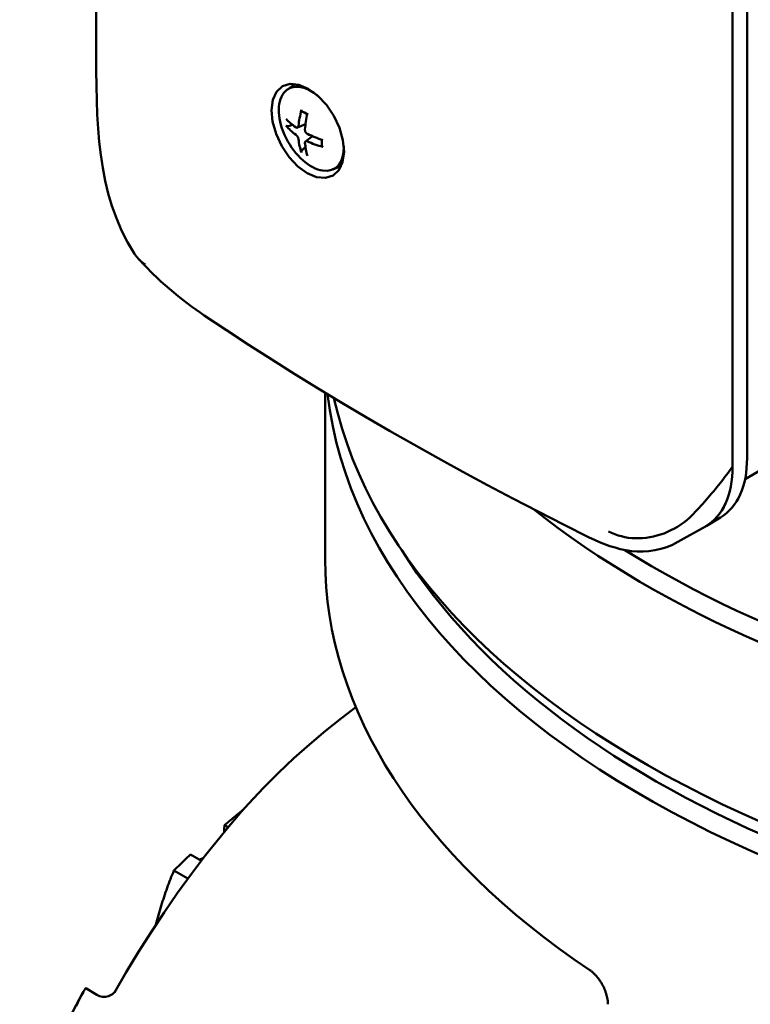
# Model space of a CAD drawing. Header units: millimetres. Extents: x 185 to 1856, y 145 to 1263.
# Tile 50 of 69: x 1575 to 1628, y 656 to 728. Entities that reach past the tile are written whole.
import ezdxf

# ---------------------------------------------------------------- set-up
doc = ezdxf.new("R2010")
doc.units = ezdxf.units.MM
doc.header["$LTSCALE"] = 5
doc.layers.add('Sichtbare Kanten(DIN)', color=7, linetype='Continuous', lineweight=50)

msp = doc.modelspace()

# ---------------------------------------------------------------- linework, layer by layer
at = {"layer": 'Sichtbare Kanten(DIN)'}
for p, q in [((1628.237, 695.699), (1628.237, 764.373)), ((1627.18, 763.753), (1627.18, 695.08)), ((1627.18, 763.753), (1627.18, 695.079)), ((1594.593, 722.608), (1595.188, 723.041)), ((1594.687, 719.958), (1595.014, 720.043)), ((1595.363, 719.851), (1595.946, 720.108)), ((1595.947, 718.842), (1596.464, 719.218)), ((1595.939, 718.438), (1595.702, 718.198)), ((1597.942, 716.791), (1598.569, 717.067)), ((1639.916, 701.14), (1628.088, 694.159)), ((1597.385, 688.316), (1597.385, 700.475)), ((1626.292, 691.358), (1625.233, 690.732)), ((1625.182, 690.703), (1623.179, 689.57)), ((1598.578, 676.682), (1599.628, 677.482)), ((1590.024, 668.879), (1590.295, 668.723)), ((1587.533, 666.732), (1588.33, 666.273)), ((1586.327, 665.553), (1587.349, 664.965)), ((1579.876, 656.964), (1580.688, 656.458))]:
    msp.add_line(p, q, dxfattribs=at)
at = {"layer": 'Sichtbare Kanten(DIN)', "flags": 128}
for points in [[(1580.637, 726.31), (1580.637, 728.067), (1580.638, 729.837), (1580.64, 731.619), (1580.643, 733.413), (1580.658, 737.034), (1580.686, 740.696), (1580.732, 744.395), (1580.799, 748.127), (1580.892, 751.888), (1581.016, 755.675), (1581.175, 759.482), (1581.372, 763.306), (1581.614, 767.145), (1581.907, 770.996), (1582.255, 774.854), (1582.664, 778.716), (1583.138, 782.577), (1583.682, 786.433)], [(1583.437, 710.636), (1582.938, 711.474), (1582.5, 712.337), (1582.119, 713.221), (1581.794, 714.124), (1581.521, 715.041), (1581.296, 715.97), (1581.116, 716.907), (1580.975, 717.853), (1580.865, 718.815), (1580.782, 719.798), (1580.722, 720.804), (1580.681, 721.837), (1580.656, 722.9), (1580.643, 723.998), (1580.638, 725.133), (1580.637, 726.31)], [(1596.069, 716.519), (1595.384, 717.019), (1594.749, 717.697), (1594.207, 718.505), (1593.795, 719.387), (1593.541, 720.286), (1593.461, 721.137), (1593.562, 721.884), (1593.836, 722.477), (1594.265, 722.873), (1594.82, 723.047), (1595.463, 722.987), (1596.15, 722.697), (1596.835, 722.197), (1597.472, 721.52), (1598.015, 720.713), (1598.429, 719.832), (1598.684, 718.934), (1598.764, 718.083), (1598.663, 717.335), (1598.388, 716.742), (1597.957, 716.345), (1597.401, 716.17), (1596.756, 716.229), (1596.069, 716.519)], [(1595.684, 721.038), (1595.68, 721.039), (1595.676, 721.041), (1595.673, 721.043), (1595.669, 721.046), (1595.666, 721.049), (1595.663, 721.052), (1595.66, 721.055), (1595.658, 721.059), (1595.656, 721.063), (1595.654, 721.067), (1595.652, 721.071), (1595.651, 721.075), (1595.649, 721.08), (1595.648, 721.085), (1595.647, 721.09), (1595.647, 721.096), (1595.647, 721.101), (1595.647, 721.106), (1595.647, 721.111), (1595.648, 721.117), (1595.648, 721.123), (1595.649, 721.129), (1595.651, 721.135), (1595.652, 721.141)], [(1595.684, 721.038), (1595.872, 720.949), (1596.065, 720.824)], [(1594.687, 719.958), (1594.679, 719.956), (1594.671, 719.954), (1594.663, 719.953), (1594.655, 719.952), (1594.647, 719.951), (1594.64, 719.951), (1594.632, 719.951), (1594.624, 719.951), (1594.616, 719.952), (1594.608, 719.953), (1594.601, 719.954), (1594.594, 719.955), (1594.587, 719.957), (1594.58, 719.959), (1594.573, 719.962), (1594.566, 719.964), (1594.56, 719.967), (1594.554, 719.97), (1594.548, 719.973), (1594.543, 719.977), (1594.538, 719.98), (1594.534, 719.984), (1594.529, 719.988), (1594.525, 719.993)], [(1595.433, 719.976), (1595.432, 719.963), (1595.429, 719.949), (1595.426, 719.937), (1595.423, 719.924), (1595.418, 719.913), (1595.413, 719.902), (1595.408, 719.892), (1595.401, 719.882), (1595.395, 719.874), (1595.387, 719.867), (1595.38, 719.861), (1595.372, 719.855), (1595.363, 719.851), (1595.355, 719.848), (1595.345, 719.846), (1595.336, 719.844), (1595.326, 719.844), (1595.315, 719.845), (1595.305, 719.847), (1595.294, 719.849), (1595.283, 719.853), (1595.273, 719.858), (1595.262, 719.864), (1595.252, 719.871)], [(1596.089, 719.388), (1596.077, 719.395), (1596.064, 719.402), (1596.052, 719.411), (1596.039, 719.42), (1596.027, 719.431), (1596.015, 719.442), (1596.003, 719.453), (1595.992, 719.466), (1595.982, 719.479), (1595.972, 719.492), (1595.963, 719.506), (1595.954, 719.52), (1595.947, 719.534), (1595.939, 719.549), (1595.933, 719.564), (1595.927, 719.58), (1595.921, 719.596), (1595.917, 719.611), (1595.913, 719.627), (1595.91, 719.643), (1595.908, 719.659), (1595.907, 719.674), (1595.907, 719.689), (1595.908, 719.703)], [(1595.252, 719.322), (1595.262, 719.314), (1595.272, 719.306), (1595.283, 719.296), (1595.294, 719.286), (1595.305, 719.274), (1595.315, 719.262), (1595.325, 719.25), (1595.336, 719.237), (1595.345, 719.224), (1595.355, 719.21), (1595.363, 719.196), (1595.372, 719.182), (1595.38, 719.168), (1595.387, 719.153), (1595.394, 719.138), (1595.401, 719.123), (1595.407, 719.108), (1595.413, 719.093), (1595.418, 719.078), (1595.423, 719.063), (1595.426, 719.048), (1595.429, 719.034), (1595.432, 719.02), (1595.433, 719.008)], [(1597.138, 718.966), (1597.15, 718.735), (1597.133, 718.527)], [(1595.652, 718.041), (1595.65, 718.046), (1595.649, 718.052), (1595.648, 718.058), (1595.647, 718.064), (1595.647, 718.071), (1595.647, 718.077), (1595.647, 718.084), (1595.648, 718.09), (1595.649, 718.098), (1595.65, 718.105), (1595.652, 718.112), (1595.654, 718.119), (1595.656, 718.126), (1595.659, 718.133), (1595.662, 718.14), (1595.666, 718.147), (1595.669, 718.154), (1595.673, 718.161), (1595.677, 718.167), (1595.682, 718.174), (1595.687, 718.18), (1595.692, 718.186), (1595.697, 718.193), (1595.702, 718.198)], [(1595.908, 718.734), (1595.907, 718.747), (1595.907, 718.759), (1595.908, 718.77), (1595.91, 718.782), (1595.913, 718.792), (1595.917, 718.803), (1595.921, 718.812), (1595.927, 718.821), (1595.933, 718.828), (1595.939, 718.835), (1595.947, 718.841), (1595.954, 718.846), (1595.963, 718.851), (1595.972, 718.854), (1595.982, 718.857), (1595.992, 718.859), (1596.003, 718.86), (1596.015, 718.859), (1596.027, 718.858), (1596.039, 718.856), (1596.051, 718.853), (1596.064, 718.85), (1596.077, 718.845), (1596.089, 718.84)], [(1597.207, 718.448), (1597.201, 718.45), (1597.195, 718.452), (1597.189, 718.454), (1597.184, 718.456), (1597.179, 718.459), (1597.174, 718.461), (1597.169, 718.464), (1597.165, 718.467), (1597.161, 718.47), (1597.156, 718.473), (1597.153, 718.476), (1597.149, 718.48), (1597.146, 718.483), (1597.143, 718.487), (1597.141, 718.49), (1597.139, 718.494), (1597.137, 718.498), (1597.135, 718.502), (1597.134, 718.506), (1597.133, 718.511), (1597.133, 718.515), (1597.132, 718.519), (1597.133, 718.523), (1597.133, 718.527)], [(1584.225, 709.843), (1584.186, 709.869), (1584.147, 709.896), (1584.109, 709.923), (1584.071, 709.952), (1584.034, 709.98), (1583.997, 710.01), (1583.961, 710.04), (1583.926, 710.07), (1583.891, 710.101), (1583.857, 710.133), (1583.823, 710.165), (1583.79, 710.198), (1583.757, 710.232), (1583.725, 710.266), (1583.693, 710.3), (1583.663, 710.335), (1583.632, 710.371), (1583.603, 710.407), (1583.573, 710.444), (1583.545, 710.482), (1583.517, 710.52), (1583.49, 710.558), (1583.463, 710.597), (1583.437, 710.636)], [(1588.542, 706.121), (1588.239, 706.328), (1587.928, 706.548), (1587.611, 706.781), (1587.289, 707.023), (1586.966, 707.274), (1586.642, 707.531), (1586.319, 707.796), (1585.998, 708.066), (1585.682, 708.34), (1585.373, 708.616), (1585.071, 708.894), (1584.776, 709.175), (1584.212, 709.74), (1583.686, 710.308)], [(1616.696, 689.906), (1614.815, 690.843), (1612.95, 691.791), (1611.1, 692.749), (1609.265, 693.718), (1607.446, 694.697), (1605.643, 695.687), (1603.856, 696.687), (1602.086, 697.697), (1600.332, 698.717), (1598.595, 699.746), (1596.875, 700.785), (1595.173, 701.834), (1593.488, 702.892), (1591.821, 703.959), (1590.172, 705.035), (1588.542, 706.121)], [(1627.18, 695.08), (1627.07, 694.929), (1626.959, 694.778), (1626.846, 694.626), (1626.732, 694.475), (1626.617, 694.323), (1626.5, 694.171), (1626.381, 694.02), (1626.262, 693.868), (1626.141, 693.716), (1626.018, 693.565), (1625.894, 693.413), (1625.769, 693.262), (1625.643, 693.111), (1625.515, 692.96), (1625.386, 692.81), (1625.256, 692.66), (1625.124, 692.51), (1624.991, 692.36), (1624.857, 692.212), (1624.722, 692.063), (1624.586, 691.916), (1624.448, 691.768), (1624.309, 691.622), (1624.169, 691.476)], [(1618.105, 690.332), (1618.329, 690.225), (1618.561, 690.131), (1618.798, 690.049), (1619.042, 689.98), (1619.291, 689.924), (1619.544, 689.881), (1619.801, 689.852), (1620.061, 689.837), (1620.323, 689.835), (1620.588, 689.847), (1620.854, 689.872), (1621.119, 689.911), (1621.383, 689.963), (1621.646, 690.029), (1621.906, 690.107), (1622.165, 690.198), (1622.42, 690.302), (1622.67, 690.418), (1622.915, 690.546), (1623.154, 690.685), (1623.386, 690.835), (1623.611, 690.996), (1623.828, 691.167), (1624.037, 691.347)], [(1624.169, 691.476), (1624.164, 691.47), (1624.158, 691.465), (1624.153, 691.459), (1624.148, 691.454), (1624.142, 691.448), (1624.137, 691.443), (1624.131, 691.437), (1624.126, 691.432), (1624.12, 691.427), (1624.115, 691.421), (1624.109, 691.416), (1624.104, 691.41), (1624.098, 691.405), (1624.093, 691.4), (1624.087, 691.394), (1624.082, 691.389), (1624.076, 691.384), (1624.071, 691.379), (1624.065, 691.373), (1624.059, 691.368), (1624.054, 691.363), (1624.048, 691.358), (1624.042, 691.352), (1624.037, 691.347)], [(1623.179, 689.57), (1622.777, 689.365), (1622.36, 689.195), (1621.932, 689.06), (1621.498, 688.961), (1621.062, 688.899), (1620.626, 688.87), (1620.195, 688.874), (1619.774, 688.907), (1619.365, 688.967), (1618.966, 689.049), (1618.577, 689.152), (1618.197, 689.272), (1617.448, 689.559), (1617.073, 689.725), (1616.696, 689.906)], [(1581.975, 656.643), (1582.842, 658.132), (1583.736, 659.605), (1584.658, 661.06), (1585.608, 662.496), (1586.593, 663.917), (1587.607, 665.315), (1588.123, 666.003), (1588.644, 666.68), (1589.167, 667.345), (1589.694, 667.998), (1590.222, 668.635), (1590.75, 669.257), (1591.278, 669.86), (1591.806, 670.446), (1592.881, 671.59), (1593.979, 672.694), (1595.1, 673.757), (1596.24, 674.777), (1597.4, 675.752), (1598.578, 676.682)], [(1590.024, 668.879), (1590.082, 668.928), (1590.14, 668.976), (1590.198, 669.025), (1590.256, 669.073), (1590.314, 669.122), (1590.372, 669.17), (1590.43, 669.218), (1590.489, 669.267), (1590.547, 669.315), (1590.606, 669.363), (1590.664, 669.412), (1590.723, 669.46), (1590.782, 669.508), (1590.841, 669.556), (1590.9, 669.604), (1590.959, 669.653), (1591.018, 669.701), (1591.077, 669.749), (1591.137, 669.797), (1591.196, 669.844), (1591.256, 669.892), (1591.315, 669.94), (1591.375, 669.988), (1591.435, 670.036)], [(1589.987, 668.354), (1589.988, 668.376), (1589.989, 668.398), (1589.99, 668.42), (1589.992, 668.442), (1589.993, 668.465), (1589.994, 668.487), (1589.996, 668.509), (1589.997, 668.531), (1589.998, 668.553), (1590, 668.575), (1590.001, 668.597), (1590.003, 668.618), (1590.004, 668.64), (1590.006, 668.662), (1590.008, 668.684), (1590.009, 668.706), (1590.011, 668.727), (1590.013, 668.749), (1590.015, 668.771), (1590.016, 668.793), (1590.018, 668.814), (1590.02, 668.836), (1590.022, 668.857), (1590.024, 668.879)], [(1586.327, 665.553), (1586.376, 665.603), (1586.425, 665.652), (1586.474, 665.702), (1586.524, 665.751), (1586.573, 665.8), (1586.623, 665.85), (1586.673, 665.899), (1586.722, 665.948), (1586.772, 665.998), (1586.822, 666.047), (1586.872, 666.096), (1586.923, 666.145), (1586.973, 666.194), (1587.023, 666.243), (1587.074, 666.292), (1587.125, 666.341), (1587.175, 666.39), (1587.226, 666.439), (1587.277, 666.488), (1587.328, 666.537), (1587.379, 666.586), (1587.43, 666.634), (1587.482, 666.683), (1587.533, 666.732)], [(1588.191, 666.353), (1588.203, 666.357), (1588.214, 666.361), (1588.226, 666.365), (1588.238, 666.37), (1588.249, 666.374), (1588.261, 666.379), (1588.273, 666.383), (1588.285, 666.388), (1588.297, 666.393), (1588.309, 666.398), (1588.321, 666.403), (1588.334, 666.408), (1588.346, 666.413), (1588.358, 666.418), (1588.371, 666.424), (1588.383, 666.429), (1588.396, 666.434), (1588.408, 666.44), (1588.421, 666.446), (1588.434, 666.451), (1588.446, 666.457), (1588.459, 666.463), (1588.472, 666.469), (1588.485, 666.475)], [(1585.011, 661.601), (1585.056, 661.775), (1585.101, 661.948), (1585.148, 662.12), (1585.195, 662.292), (1585.243, 662.463), (1585.293, 662.633), (1585.343, 662.802), (1585.394, 662.97), (1585.445, 663.138), (1585.498, 663.305), (1585.552, 663.471), (1585.606, 663.636), (1585.661, 663.8), (1585.717, 663.964), (1585.774, 664.126), (1585.832, 664.288), (1585.891, 664.449), (1585.951, 664.61), (1586.011, 664.769), (1586.073, 664.928), (1586.135, 665.085), (1586.198, 665.242), (1586.262, 665.398), (1586.327, 665.553)], [(1617.679, 657.161), (1617.647, 657.22), (1617.615, 657.278), (1617.581, 657.335), (1617.547, 657.392), (1617.512, 657.447), (1617.476, 657.502), (1617.439, 657.556), (1617.401, 657.609), (1617.363, 657.66), (1617.324, 657.711), (1617.284, 657.761), (1617.244, 657.809), (1617.203, 657.856), (1617.162, 657.901), (1617.121, 657.945), (1617.079, 657.988), (1617.037, 658.029), (1616.994, 658.069), (1616.951, 658.107), (1616.908, 658.144), (1616.865, 658.179), (1616.822, 658.212), (1616.779, 658.244), (1616.735, 658.274)], [(1618.047, 656), (1618.041, 656.046), (1618.035, 656.093), (1618.028, 656.14), (1618.02, 656.188), (1618.011, 656.236), (1618.001, 656.284), (1617.991, 656.333), (1617.979, 656.381), (1617.966, 656.43), (1617.953, 656.479), (1617.939, 656.528), (1617.923, 656.578), (1617.907, 656.627), (1617.891, 656.676), (1617.873, 656.725), (1617.854, 656.775), (1617.835, 656.824), (1617.815, 656.872), (1617.794, 656.921), (1617.772, 656.97), (1617.75, 657.018), (1617.727, 657.066), (1617.703, 657.114), (1617.679, 657.161)], [(1575.047, 647.287), (1576.128, 649.66), (1577.257, 652.01), (1578.437, 654.334), (1579.672, 656.628)], [(1579.169, 655.653), (1579.298, 655.917), (1579.431, 656.179), (1579.568, 656.438), (1579.709, 656.694)], [(1579.876, 656.964), (1579.875, 656.964), (1579.873, 656.964), (1579.871, 656.962), (1579.868, 656.959), (1579.865, 656.955), (1579.861, 656.95), (1579.857, 656.944), (1579.852, 656.937), (1579.847, 656.929), (1579.841, 656.92), (1579.835, 656.91), (1579.828, 656.899), (1579.821, 656.887), (1579.813, 656.874), (1579.805, 656.861), (1579.796, 656.846), (1579.787, 656.83), (1579.777, 656.813), (1579.767, 656.796), (1579.756, 656.777), (1579.745, 656.758), (1579.734, 656.738), (1579.722, 656.716), (1579.709, 656.694)], [(1580.688, 656.458), (1580.89, 656.362), (1581.108, 656.313), (1581.331, 656.314), (1581.548, 656.364), (1581.745, 656.46), (1581.833, 656.521), (1581.909, 656.588), (1581.966, 656.649), (1582.001, 656.693), (1582.017, 656.715), (1582.021, 656.722)], [(1618.058, 655.777), (1618.058, 655.786), (1618.058, 655.795), (1618.058, 655.804), (1618.058, 655.813), (1618.058, 655.822), (1618.058, 655.831), (1618.057, 655.841), (1618.057, 655.85), (1618.057, 655.859), (1618.056, 655.868), (1618.056, 655.877), (1618.055, 655.887), (1618.055, 655.896), (1618.054, 655.905), (1618.054, 655.915), (1618.053, 655.924), (1618.052, 655.933), (1618.052, 655.943), (1618.051, 655.952), (1618.05, 655.962), (1618.049, 655.971), (1618.049, 655.981), (1618.048, 655.99), (1618.047, 656)]]:
    msp.add_lwpolyline(points, dxfattribs=at)
at = {"layer": 'Sichtbare Kanten(DIN)'}
for centre, major_axis, ratio, start_param, end_param in [((1596.372, 719.759), (1.678, -2.914), 0.578093, 2.120728, 7.104042), ((1597.482, 720.398), (-1.846, 3.206), 0.578093, 0.347931, 0.39232), ((1600.002, 721.702), (-3.422, -4.925), 0.622418, 5.225168, 5.447925), ((1599.875, 721.628), (-5.984, 0.399), 0.519412, 0.500338, 0.723094), ((1599.747, 721.849), (2.578, 5.415), 0.529343, 1.989325, 2.212081), ((1599.875, 721.923), (5.981, 0.438), 0.627903, 3.561279, 3.784035), ((1600.002, 721.704), (-3.365, -4.964), 0.630111, 5.638974, 5.86173), ((1599.874, 721.629), (-5.979, 0.468), 0.527135, 0.927406, 1.150162), ((1599.747, 721.851), (2.64, 5.385), 0.521649, 2.41644, 2.639196), ((1599.874, 721.924), (5.976, 0.507), 0.62018, 3.97514, 4.197896), ((1597.482, 720.398), (1.846, -3.206), 0.578093, 5.890865, 5.919923), ((1677.385, 718.994), (80, 0), 0.575862, 3.76815, 6.147105), ((1677.385, 719.811), (79, 0), 0.575862, 3.886253, 6.127562), ((1677.385, 705.913), (-80, 0), 0.575862, 0.126792, 3.141593), ((1677.385, 703.46), (-80, 0), 0.575862, 0.067216, 3.168215), ((1621.528, 699.562), (4.734, -8.221), 0.578093, 0.006183, 0.787332), ((1620.462, 698.948), (4.741, -8.233), 0.578093, 6.274832, 7.070517), ((1620.462, 698.948), (4.741, -8.233), 0.578093, 6.278805, 7.070555), ((1677.385, 704.278), (79, 0), 0.575862, 3.484734, 5.940044), ((1677.385, 688.316), (-80, 0), 0.575862, 0, 0.710377), ((1677.385, 688.316), (80, 0), 0.575862, 4.002012, 6.283185)]:
    msp.add_ellipse(centre, major_axis=major_axis, ratio=ratio, start_param=start_param, end_param=end_param, dxfattribs=at)

doc.saveas('drawing.dxf')
